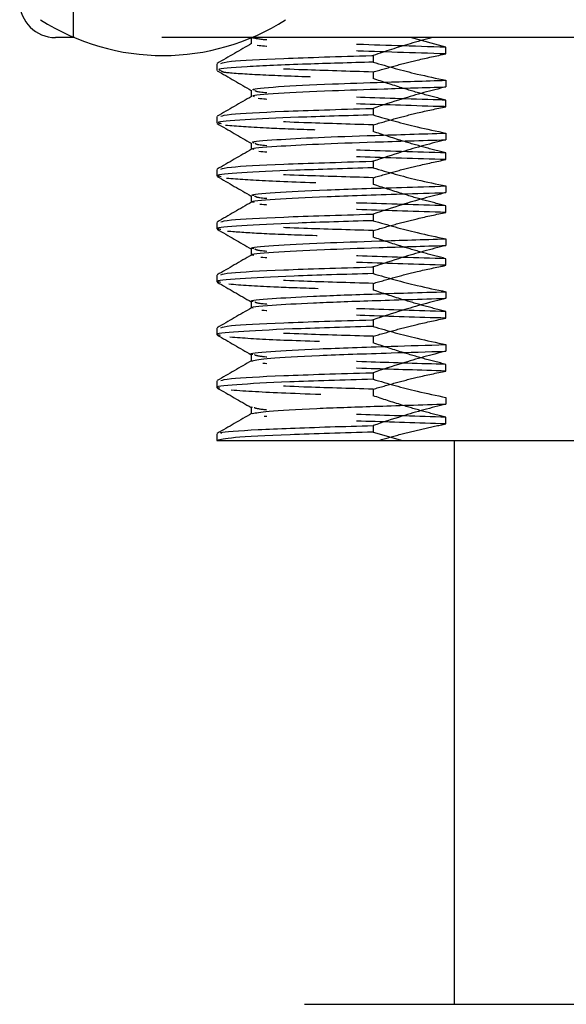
# Model space of a CAD drawing. Header units: inches. Extents: x 1907 to 2452, y -210 to -54.
# Tile 80 of 256: x 1944.146 to 1944.756, y -153.617 to -152.517. Entities that reach past the tile are written whole.
import ezdxf

# ---------------------------------------------------------------- set-up
doc = ezdxf.new("R2010")
doc.units = ezdxf.units.IN
doc.header["$LTSCALE"] = 0.5
doc.header["$MEASUREMENT"] = 0
doc.linetypes.add('HIDDEN', pattern=[0.225, 0.15, -0.075])
doc.layers.add('SID-M-H', color=4, linetype='HIDDEN')
doc.layers.add('SID-M-S', color=105, linetype='Continuous')

msp = doc.modelspace()

# ---------------------------------------------------------------- linework, layer by layer
at = {"layer": 'SID-M-H'}
for p, q in [((1944.20626, -152.53715), (1944.20626, -152.17715)), ((1944.40462, -152.53685), (1944.40462, -152.53715)), ((1944.40504, -152.53715), (1944.20748, -152.53715)), ((1944.40462, -152.54404), (1944.40462, -152.54423)), ((1944.62199, -152.54793), (1944.58223, -152.53715)), ((1944.62199, -152.55532), (1944.62199, -152.54793)), ((1944.54068, -152.5756), (1944.54068, -152.58299)), ((1944.40462, -152.59611), (1944.40496, -152.59631)), ((1944.40836, -152.6033), (1944.40752, -152.60288)), ((1944.40462, -152.60309), (1944.40462, -152.60329)), ((1944.62199, -152.61437), (1944.62199, -152.60699)), ((1944.54068, -152.63466), (1944.54068, -152.64204)), ((1944.40462, -152.65516), (1944.40496, -152.65536)), ((1944.40462, -152.66215), (1944.40462, -152.66235)), ((1944.40809, -152.66235), (1944.40704, -152.66194)), ((1944.62199, -152.67343), (1944.62199, -152.66605)), ((1944.54068, -152.69371), (1944.54068, -152.7011)), ((1944.40462, -152.71422), (1944.40496, -152.71442)), ((1944.40462, -152.7212), (1944.40462, -152.7214)), ((1944.40776, -152.72141), (1944.40651, -152.72099)), ((1944.62199, -152.73248), (1944.62199, -152.7251)), ((1944.54068, -152.75277), (1944.54068, -152.76015)), ((1944.40462, -152.77327), (1944.40496, -152.77347)), ((1944.40462, -152.78026), (1944.40462, -152.78046)), ((1944.40738, -152.78047), (1944.40592, -152.78005)), ((1944.62199, -152.79154), (1944.62199, -152.78416)), ((1944.54068, -152.81182), (1944.54068, -152.81921)), ((1944.40462, -152.83233), (1944.40496, -152.83253)), ((1944.40462, -152.83931), (1944.40462, -152.83951)), ((1944.40693, -152.83952), (1944.40527, -152.8391)), ((1944.62199, -152.85059), (1944.62199, -152.84321)), ((1944.54068, -152.87088), (1944.54068, -152.87826)), ((1944.40462, -152.89138), (1944.40496, -152.89158)), ((1944.40462, -152.89837), (1944.40462, -152.89857)), ((1944.62199, -152.90965), (1944.62199, -152.90227)), ((1944.54068, -152.92993), (1944.54068, -152.93732)), ((1944.40462, -152.95044), (1944.40496, -152.95064)), ((1944.40462, -152.95742), (1944.40462, -152.95762)), ((1944.62199, -152.9687), (1944.62199, -152.96132))]:
    msp.add_line(p, q, dxfattribs=at)
for points, knots in [([(1944.62199, -152.54793), (1944.58533, -152.54681), (1944.52139, -152.54485), (1944.45577, -152.54222), (1944.415, -152.53961), (1944.40819, -152.53796), (1944.40481, -152.53715)], [0, 0, 0, 0, 0.3071964, 0.5358253, 0.7693737, 1, 1, 1, 1]), ([(1944.62199, -152.55532), (1944.58555, -152.5542), (1944.51678, -152.55208), (1944.44324, -152.54911), (1944.42203, -152.54707), (1944.41133, -152.54604)], [0, 0, 0, 0, 0.3584004, 0.6763485, 1, 1, 1, 1]), ([(1944.54068, -152.5756), (1944.54884, -152.57323), (1944.56516, -152.56849), (1944.59223, -152.56153), (1944.61127, -152.55756), (1944.62199, -152.55532)], [0, 0, 0, 0, 0.3040477, 0.6081019, 1, 1, 1, 1]), ([(1944.54068, -152.5756), (1944.51337, -152.5748), (1944.45127, -152.57298), (1944.39057, -152.56998), (1944.36103, -152.56769), (1944.36801, -152.56651), (1944.36883, -152.56637)], [0, 0, 0, 0, 0.2688401, 0.6113317, 0.9538259, 1, 1, 1, 1]), ([(1944.37125, -152.57414), (1944.37134, -152.57465), (1944.37156, -152.57596), (1944.40558, -152.57821), (1944.46112, -152.58064), (1944.51427, -152.58221), (1944.54068, -152.58299)], [0, 0, 0, 0, 0.178128, 0.4550695, 0.7292502, 1, 1, 1, 1]), ([(1944.62199, -152.60699), (1944.61376, -152.60488), (1944.5973, -152.60067), (1944.57016, -152.59272), (1944.55139, -152.58652), (1944.54068, -152.58299)], [0, 0, 0, 0, 0.300578, 0.6011486, 1, 1, 1, 1]), ([(1944.62199, -152.60699), (1944.61938, -152.60691), (1944.58284, -152.60582), (1944.51741, -152.60376), (1944.44799, -152.60092), (1944.40972, -152.59828), (1944.40932, -152.59682), (1944.40918, -152.59632)], [0, 0, 0, 0, 0.0214038, 0.2994362, 0.5744179, 0.8546883, 1, 1, 1, 1]), ([(1944.62199, -152.61437), (1944.61938, -152.61429), (1944.58283, -152.61321), (1944.51815, -152.61115), (1944.44538, -152.60829), (1944.42337, -152.60625), (1944.41226, -152.60522)], [0, 0, 0, 0, 0.025043, 0.3503456, 0.6720789, 1, 1, 1, 1]), ([(1944.54068, -152.63466), (1944.54884, -152.63229), (1944.56516, -152.62754), (1944.59223, -152.62059), (1944.61127, -152.61661), (1944.62199, -152.61437)], [0, 0, 0, 0, 0.3040477, 0.6081019, 1, 1, 1, 1]), ([(1944.54068, -152.63466), (1944.51337, -152.63386), (1944.45127, -152.63203), (1944.39057, -152.62903), (1944.36103, -152.62675), (1944.36801, -152.62557), (1944.36883, -152.62543)], [0, 0, 0, 0, 0.2688401, 0.6113317, 0.9538259, 1, 1, 1, 1]), ([(1944.37582, -152.63487), (1944.38866, -152.6359), (1944.41052, -152.63765), (1944.47178, -152.64), (1944.51776, -152.64136), (1944.54068, -152.64204)], [0, 0, 0, 0, 0.4164601, 0.709091, 1, 1, 1, 1]), ([(1944.62199, -152.66605), (1944.61376, -152.66394), (1944.5973, -152.65973), (1944.57016, -152.65178), (1944.55139, -152.64558), (1944.54068, -152.64204)], [0, 0, 0, 0, 0.300578, 0.6011486, 1, 1, 1, 1]), ([(1944.62199, -152.66605), (1944.58841, -152.66502), (1944.52171, -152.66297), (1944.45067, -152.66012), (1944.4105, -152.65742), (1944.40948, -152.65592), (1944.40911, -152.65538)], [0, 0, 0, 0, 0.2833042, 0.5627356, 0.843061, 1, 1, 1, 1]), ([(1944.62199, -152.67343), (1944.58863, -152.6724), (1944.52236, -152.67036), (1944.44811, -152.66749), (1944.42487, -152.66543), (1944.41324, -152.6644)], [0, 0, 0, 0, 0.3360423, 0.6674909, 1, 1, 1, 1]), ([(1944.54068, -152.69371), (1944.54884, -152.69134), (1944.56516, -152.6866), (1944.59223, -152.67964), (1944.61127, -152.67567), (1944.62199, -152.67343)], [0, 0, 0, 0, 0.3040477, 0.6081019, 1, 1, 1, 1]), ([(1944.54068, -152.69371), (1944.51337, -152.69291), (1944.45127, -152.69109), (1944.39057, -152.68809), (1944.36103, -152.6858), (1944.36801, -152.68462), (1944.36883, -152.68448)], [0, 0, 0, 0, 0.2688401, 0.6113317, 0.9538259, 1, 1, 1, 1]), ([(1944.37698, -152.69405), (1944.39036, -152.69508), (1944.41683, -152.69712), (1944.48261, -152.69938), (1944.52801, -152.70072), (1944.54068, -152.7011)], [0, 0, 0, 0, 0.4240018, 0.8392119, 1, 1, 1, 1]), ([(1944.62199, -152.7251), (1944.61376, -152.72299), (1944.5973, -152.71878), (1944.57016, -152.71083), (1944.55139, -152.70463), (1944.54068, -152.7011)], [0, 0, 0, 0, 0.300578, 0.6011486, 1, 1, 1, 1]), ([(1944.62199, -152.7251), (1944.58917, -152.72409), (1944.52379, -152.72209), (1944.45276, -152.71929), (1944.41132, -152.71656), (1944.40962, -152.71501), (1944.40898, -152.71443)], [0, 0, 0, 0, 0.2767126, 0.5511798, 0.8314603, 1, 1, 1, 1]), ([(1944.62199, -152.73248), (1944.58937, -152.73148), (1944.5244, -152.72948), (1944.45032, -152.72665), (1944.42638, -152.72461), (1944.41428, -152.72358)], [0, 0, 0, 0, 0.3328032, 0.6629058, 1, 1, 1, 1]), ([(1944.54068, -152.75277), (1944.54884, -152.7504), (1944.56516, -152.74565), (1944.59223, -152.7387), (1944.61127, -152.73472), (1944.62199, -152.73248)], [0, 0, 0, 0, 0.3040477, 0.6081019, 1, 1, 1, 1]), ([(1944.54068, -152.75277), (1944.51337, -152.75197), (1944.45127, -152.75014), (1944.39057, -152.74714), (1944.36103, -152.74486), (1944.36801, -152.74368), (1944.36883, -152.74354)], [0, 0, 0, 0, 0.2688401, 0.6113317, 0.9538259, 1, 1, 1, 1]), ([(1944.3782, -152.75323), (1944.38845, -152.75403), (1944.40881, -152.75562), (1944.46542, -152.75792), (1944.51568, -152.75941), (1944.54068, -152.76015)], [0, 0, 0, 0, 0.3373267, 0.6703807, 1, 1, 1, 1]), ([(1944.62199, -152.78416), (1944.61376, -152.78205), (1944.5973, -152.77784), (1944.57016, -152.76989), (1944.55139, -152.76369), (1944.54068, -152.76015)], [0, 0, 0, 0, 0.300578, 0.6011486, 1, 1, 1, 1]), ([(1944.62199, -152.78416), (1944.58946, -152.78316), (1944.5249, -152.78118), (1944.45434, -152.77842), (1944.41212, -152.77568), (1944.40973, -152.77411), (1944.40879, -152.77349)], [0, 0, 0, 0, 0.2741451, 0.5440727, 0.8198475, 1, 1, 1, 1]), ([(1944.62199, -152.79154), (1944.58966, -152.79054), (1944.52548, -152.78856), (1944.45204, -152.78578), (1944.42769, -152.78377), (1944.41539, -152.78276)], [0, 0, 0, 0, 0.3343856, 0.6636268, 1, 1, 1, 1]), ([(1944.54068, -152.81182), (1944.54884, -152.80945), (1944.56516, -152.80471), (1944.59223, -152.79775), (1944.61127, -152.79378), (1944.62199, -152.79154)], [0, 0, 0, 0, 0.3040477, 0.6081019, 1, 1, 1, 1]), ([(1944.54068, -152.81182), (1944.51337, -152.81102), (1944.45127, -152.8092), (1944.39057, -152.8062), (1944.36103, -152.80391), (1944.36801, -152.80273), (1944.36883, -152.80259)], [0, 0, 0, 0, 0.2688401, 0.6113317, 0.9538259, 1, 1, 1, 1]), ([(1944.37949, -152.81241), (1944.39385, -152.81344), (1944.41739, -152.81513), (1944.47755, -152.81733), (1944.51964, -152.81858), (1944.54068, -152.81921)], [0, 0, 0, 0, 0.4389526, 0.7196016, 1, 1, 1, 1]), ([(1944.62199, -152.84321), (1944.61376, -152.84111), (1944.5973, -152.83689), (1944.57016, -152.82894), (1944.55139, -152.82274), (1944.54068, -152.81921)], [0, 0, 0, 0, 0.300578, 0.6011486, 1, 1, 1, 1]), ([(1944.62199, -152.84321), (1944.59037, -152.84224), (1944.52764, -152.84032), (1944.45691, -152.8376), (1944.413, -152.83484), (1944.40983, -152.83321), (1944.40854, -152.83254)], [0, 0, 0, 0, 0.2662837, 0.528102, 0.8082216, 1, 1, 1, 1]), ([(1944.62199, -152.85059), (1944.59055, -152.84962), (1944.52819, -152.8477), (1944.45473, -152.84497), (1944.42956, -152.84297), (1944.41655, -152.84194)], [0, 0, 0, 0, 0.3294686, 0.6534124, 1, 1, 1, 1]), ([(1944.54068, -152.87088), (1944.54884, -152.86851), (1944.56516, -152.86376), (1944.59223, -152.85681), (1944.61127, -152.85283), (1944.62199, -152.85059)], [0, 0, 0, 0, 0.3040477, 0.6081019, 1, 1, 1, 1]), ([(1944.54068, -152.87088), (1944.51337, -152.87008), (1944.45127, -152.86825), (1944.39057, -152.86525), (1944.36103, -152.86297), (1944.36801, -152.86179), (1944.36883, -152.86165)], [0, 0, 0, 0, 0.2688401, 0.6113317, 0.9538259, 1, 1, 1, 1]), ([(1944.38085, -152.87159), (1944.39573, -152.87262), (1944.42518, -152.87466), (1944.49041, -152.87678), (1944.53201, -152.87801), (1944.54068, -152.87826)], [0, 0, 0, 0, 0.44735275, 0.88487298, 1, 1, 1, 1]), ([(1944.62199, -152.90227), (1944.61376, -152.90016), (1944.5973, -152.89595), (1944.57016, -152.888), (1944.55139, -152.8818), (1944.54068, -152.87826)], [0, 0, 0, 0, 0.300578, 0.6011486, 1, 1, 1, 1]), ([(1944.40644, -152.89857), (1944.4053, -152.89846), (1944.40403, -152.89833), (1944.40509, -152.89819), (1944.40521, -152.89818)], [0, 0, 0, 0, 0.8839493, 1, 1, 1, 1]), ([(1944.62199, -152.90227), (1944.5931, -152.90138), (1944.53161, -152.89949), (1944.46012, -152.89682), (1944.41388, -152.89398), (1944.40991, -152.8923), (1944.40824, -152.8916)], [0, 0, 0, 0, 0.2427192, 0.5165721, 0.7965811, 1, 1, 1, 1]), ([(1944.62199, -152.90965), (1944.59326, -152.90876), (1944.5321, -152.90688), (1944.45788, -152.90419), (1944.43124, -152.90215), (1944.41777, -152.90112)], [0, 0, 0, 0, 0.3047012, 0.6484865, 1, 1, 1, 1]), ([(1944.54068, -152.92993), (1944.54884, -152.92756), (1944.56516, -152.92282), (1944.59223, -152.91586), (1944.61127, -152.91189), (1944.62199, -152.90965)], [0, 0, 0, 0, 0.3040477, 0.6081019, 1, 1, 1, 1]), ([(1944.54068, -152.92993), (1944.51337, -152.92913), (1944.45127, -152.92731), (1944.39057, -152.92431), (1944.36103, -152.92202), (1944.36801, -152.92084), (1944.36883, -152.9207)], [0, 0, 0, 0, 0.2688401, 0.6113317, 0.9538259, 1, 1, 1, 1]), ([(1944.38227, -152.93077), (1944.39944, -152.93191), (1944.43344, -152.93416), (1944.50517, -152.93627), (1944.54068, -152.93732)], [0, 0, 0, 0, 0.50498799, 1, 1, 1, 1]), ([(1944.62199, -152.96132), (1944.61376, -152.95922), (1944.5973, -152.955), (1944.57016, -152.94705), (1944.55139, -152.94085), (1944.54068, -152.93732)], [0, 0, 0, 0, 0.300578, 0.6011486, 1, 1, 1, 1]), ([(1944.62199, -152.96132), (1944.59077, -152.96036), (1944.52887, -152.95846), (1944.45957, -152.95583), (1944.41456, -152.95306), (1944.40994, -152.9514), (1944.40787, -152.95065)], [0, 0, 0, 0, 0.2627298, 0.5209016, 0.784943, 1, 1, 1, 1]), ([(1944.62199, -152.9687), (1944.59094, -152.96775), (1944.52937, -152.96585), (1944.45762, -152.9632), (1944.432, -152.96127), (1944.41905, -152.9603)], [0, 0, 0, 0, 0.334712, 0.6636172, 1, 1, 1, 1]), ([(1944.54691, -152.98715), (1944.55508, -152.98483), (1944.57157, -152.98015), (1944.5966, -152.97394), (1944.61352, -152.97045), (1944.62199, -152.9687)], [0, 0, 0, 0, 0.3295884, 0.6646255, 1, 1, 1, 1])]:
    msp.add_open_spline(points, degree=3, knots=knots, dxfattribs=at)
at = {"layer": 'SID-M-S'}
for p, q in [((1944.20626, -152.53715), (1944.20626, -152.53663)), ((1944.20748, -152.53715), (1944.18626, -152.53715)), ((1944.40462, -152.53715), (1944.40462, -152.54404)), ((1945.10748, -152.53715), (1944.40504, -152.53715)), ((1944.54068, -152.55716), (1944.54068, -152.56454)), ((1944.36626, -152.56637), (1944.36626, -152.57377)), ((1944.62199, -152.58483), (1944.62199, -152.59221)), ((1944.40462, -152.59591), (1944.40462, -152.60309)), ((1944.54068, -152.61621), (1944.54068, -152.62359)), ((1944.36626, -152.62543), (1944.36626, -152.63283)), ((1944.62199, -152.64388), (1944.62199, -152.65126)), ((1944.40462, -152.65496), (1944.40462, -152.66215)), ((1944.54068, -152.67527), (1944.54068, -152.68265)), ((1944.36626, -152.68448), (1944.36626, -152.69188)), ((1944.62199, -152.70294), (1944.62199, -152.71032)), ((1944.40462, -152.71402), (1944.40462, -152.7212)), ((1944.54068, -152.73432), (1944.54068, -152.7417)), ((1944.36626, -152.74354), (1944.36626, -152.75094)), ((1944.62199, -152.76199), (1944.62199, -152.76937)), ((1944.40462, -152.77307), (1944.40462, -152.78026)), ((1944.54068, -152.79338), (1944.54068, -152.80076)), ((1944.36626, -152.80259), (1944.36626, -152.80999)), ((1944.62199, -152.82105), (1944.62199, -152.82843)), ((1944.40462, -152.83213), (1944.40462, -152.83931)), ((1944.54068, -152.85243), (1944.54068, -152.85982)), ((1944.36626, -152.86165), (1944.36626, -152.86905)), ((1944.62199, -152.8801), (1944.62199, -152.88748)), ((1944.40462, -152.89118), (1944.40462, -152.89837)), ((1944.36626, -152.9207), (1944.36626, -152.9281)), ((1944.54068, -152.91149), (1944.54068, -152.91887)), ((1944.62199, -152.93916), (1944.62199, -152.94654)), ((1944.40462, -152.95024), (1944.40462, -152.95742)), ((1944.40589, -152.95025), (1944.40473, -152.95001)), ((1944.54068, -152.97054), (1944.54068, -152.97793)), ((1944.36626, -152.97977), (1944.36626, -152.98715)), ((1944.54068, -152.97793), (1944.57361, -152.98715)), ((1944.57361, -152.98715), (1944.90501, -152.98715)), ((1944.63126, -152.98715), (1944.63126, -153.61715)), ((1944.46393, -153.61715), (1945.04859, -153.61715))]:
    msp.add_line(p, q, dxfattribs=at)
for centre, radius, start, end in [((1944.18626, -152.49715), 0.04, 180, 270), ((1944.30626, -152.30322), 0.25393, 237.40241, 302.59759)]:
    msp.add_arc(centre, radius, start, end, dxfattribs=at)
for points, knots in [([(1944.40498, -152.54383), (1944.39858, -152.54752), (1944.38579, -152.55492), (1944.37299, -152.56231), (1944.36659, -152.56601)], [0, 0, 0, 0, 0.4999824, 1, 1, 1, 1]), ([(1944.60639, -152.53715), (1944.5982, -152.5394), (1944.58307, -152.54357), (1944.56118, -152.55032), (1944.54751, -152.55488), (1944.54068, -152.55716)], [0, 0, 0, 0, 0.3710162, 0.6854447, 1, 1, 1, 1]), ([(1944.37085, -152.56598), (1944.37287, -152.56521), (1944.37763, -152.56342), (1944.43669, -152.56032), (1944.50193, -152.55829), (1944.54026, -152.55717), (1944.54068, -152.55716)], [0, 0, 0, 0, 0.2648204, 0.6226735, 0.9958672, 1, 1, 1, 1]), ([(1944.54068, -152.56454), (1944.5148, -152.5653), (1944.45634, -152.56702), (1944.39589, -152.56981), (1944.36454, -152.57218), (1944.36926, -152.57346), (1944.37041, -152.57377)], [0, 0, 0, 0, 0.25442137, 0.57467258, 0.89625104, 1, 1, 1, 1]), ([(1944.54068, -152.56454), (1944.54884, -152.56691), (1944.56516, -152.57166), (1944.59223, -152.57861), (1944.61127, -152.58259), (1944.62199, -152.58483)], [0, 0, 0, 0, 0.3040477, 0.6081019, 1, 1, 1, 1]), ([(1944.36657, -152.57412), (1944.37297, -152.57782), (1944.38565, -152.58515), (1944.39833, -152.59248), (1944.40462, -152.59611)], [0, 0, 0, 0, 0.5045229, 1, 1, 1, 1]), ([(1944.40836, -152.59592), (1944.40733, -152.59561), (1944.40308, -152.59433), (1944.43109, -152.59196), (1944.48471, -152.58925), (1944.55154, -152.58699), (1944.59833, -152.58555), (1944.62199, -152.58483)], [0, 0, 0, 0, 0.0866616, 0.3552305, 0.6226907, 0.8092274, 1, 1, 1, 1]), ([(1944.40497, -152.60289), (1944.39857, -152.60658), (1944.38578, -152.61398), (1944.37298, -152.62137), (1944.36658, -152.62507)], [0, 0, 0, 0, 0.4999826, 1, 1, 1, 1]), ([(1944.40752, -152.60288), (1944.40703, -152.60271), (1944.40377, -152.60157), (1944.43152, -152.59934), (1944.48464, -152.59663), (1944.55156, -152.59437), (1944.59834, -152.59293), (1944.62199, -152.59221)], [0, 0, 0, 0, 0.05025, 0.3295259, 0.60764882, 0.80162199, 1, 1, 1, 1]), ([(1944.62199, -152.59221), (1944.61376, -152.59431), (1944.5973, -152.59852), (1944.57016, -152.60648), (1944.55139, -152.61268), (1944.54068, -152.61621)], [0, 0, 0, 0, 0.300578, 0.6011486, 1, 1, 1, 1]), ([(1944.54068, -152.62359), (1944.5112, -152.62447), (1944.45174, -152.62622), (1944.39274, -152.62907), (1944.36322, -152.63144), (1944.36937, -152.6328), (1944.37116, -152.6332)], [0, 0, 0, 0, 0.2800237, 0.5647616, 0.8733289, 1, 1, 1, 1]), ([(1944.37082, -152.62504), (1944.37284, -152.62427), (1944.3776, -152.62248), (1944.43669, -152.61938), (1944.50193, -152.61734), (1944.54026, -152.61623), (1944.54068, -152.61621)], [0, 0, 0, 0, 0.2653044, 0.6229219, 0.9958699, 1, 1, 1, 1]), ([(1944.54068, -152.62359), (1944.54884, -152.62597), (1944.56516, -152.63071), (1944.59223, -152.63767), (1944.61127, -152.64164), (1944.62199, -152.64388)], [0, 0, 0, 0, 0.3040477, 0.6081019, 1, 1, 1, 1]), ([(1944.36657, -152.63318), (1944.37297, -152.63687), (1944.38565, -152.6442), (1944.39833, -152.65153), (1944.40462, -152.65516)], [0, 0, 0, 0, 0.5045229, 1, 1, 1, 1]), ([(1944.40809, -152.65497), (1944.40708, -152.6547), (1944.4025, -152.65346), (1944.42743, -152.65133), (1944.47599, -152.64866), (1944.54091, -152.64638), (1944.59477, -152.64472), (1944.62199, -152.64388)], [0, 0, 0, 0, 0.0756972, 0.3439998, 0.5641152, 0.7796725, 1, 1, 1, 1]), ([(1944.40704, -152.66194), (1944.40662, -152.6618), (1944.4031, -152.6607), (1944.4278, -152.65871), (1944.47591, -152.65604), (1944.54094, -152.65376), (1944.59478, -152.6521), (1944.62199, -152.65126)], [0, 0, 0, 0, 0.0388055, 0.3178169, 0.5467177, 0.7708786, 1, 1, 1, 1]), ([(1944.62199, -152.65126), (1944.61376, -152.65337), (1944.5973, -152.65758), (1944.57016, -152.66553), (1944.55139, -152.67173), (1944.54068, -152.67527)], [0, 0, 0, 0, 0.300578, 0.6011486, 1, 1, 1, 1]), ([(1944.40497, -152.66194), (1944.39857, -152.66564), (1944.38578, -152.67303), (1944.37298, -152.68043), (1944.36658, -152.68413)], [0, 0, 0, 0, 0.4999826, 1, 1, 1, 1]), ([(1944.37082, -152.68409), (1944.37284, -152.68333), (1944.3776, -152.68153), (1944.43669, -152.67843), (1944.50193, -152.6764), (1944.54026, -152.67528), (1944.54068, -152.67527)], [0, 0, 0, 0, 0.2653044, 0.6229219, 0.9958699, 1, 1, 1, 1]), ([(1944.54068, -152.68265), (1944.51, -152.68356), (1944.4481, -152.68539), (1944.39031, -152.6883), (1944.36284, -152.69061), (1944.36923, -152.6919), (1944.371, -152.69226)], [0, 0, 0, 0, 0.2919517, 0.5891549, 0.8858324, 1, 1, 1, 1]), ([(1944.54068, -152.68265), (1944.54884, -152.68502), (1944.56516, -152.68977), (1944.59223, -152.69672), (1944.61127, -152.7007), (1944.62199, -152.70294)], [0, 0, 0, 0, 0.3040477, 0.6081019, 1, 1, 1, 1]), ([(1944.36657, -152.69223), (1944.37297, -152.69593), (1944.38565, -152.70326), (1944.39833, -152.71059), (1944.40462, -152.71422)], [0, 0, 0, 0, 0.5045229, 1, 1, 1, 1]), ([(1944.40651, -152.72099), (1944.40618, -152.7209), (1944.40246, -152.71983), (1944.42817, -152.71771), (1944.4841, -152.71469), (1944.55549, -152.71234), (1944.60522, -152.71083), (1944.62199, -152.71032)], [0, 0, 0, 0, 0.0274016, 0.3062948, 0.5851793, 0.8600423, 1, 1, 1, 1]), ([(1944.40777, -152.71403), (1944.40682, -152.7138), (1944.40195, -152.71259), (1944.42768, -152.71033), (1944.48424, -152.70731), (1944.55548, -152.70496), (1944.60521, -152.70345), (1944.62199, -152.70294)], [0, 0, 0, 0, 0.064803, 0.3329713, 0.6011312, 0.8654243, 1, 1, 1, 1]), ([(1944.62199, -152.71032), (1944.61376, -152.71242), (1944.5973, -152.71663), (1944.57016, -152.72459), (1944.55139, -152.73079), (1944.54068, -152.73432)], [0, 0, 0, 0, 0.300578, 0.6011486, 1, 1, 1, 1]), ([(1944.40497, -152.721), (1944.39857, -152.72469), (1944.38578, -152.73209), (1944.37298, -152.73948), (1944.36658, -152.74318)], [0, 0, 0, 0, 0.4999826, 1, 1, 1, 1]), ([(1944.37082, -152.74315), (1944.37284, -152.74238), (1944.3776, -152.74059), (1944.43669, -152.73749), (1944.50193, -152.73545), (1944.54026, -152.73434), (1944.54068, -152.73432)], [0, 0, 0, 0, 0.2653044, 0.6229219, 0.9958699, 1, 1, 1, 1]), ([(1944.54068, -152.7417), (1944.51103, -152.74258), (1944.44889, -152.74441), (1944.38989, -152.74736), (1944.36219, -152.74971), (1944.36907, -152.75099), (1944.37078, -152.75131)], [0, 0, 0, 0, 0.2817507, 0.590347, 0.8983201, 1, 1, 1, 1]), ([(1944.54068, -152.7417), (1944.54884, -152.74408), (1944.56516, -152.74882), (1944.59223, -152.75578), (1944.61127, -152.75975), (1944.62199, -152.76199)], [0, 0, 0, 0, 0.3040477, 0.6081019, 1, 1, 1, 1]), ([(1944.36657, -152.75129), (1944.37297, -152.75498), (1944.38565, -152.76231), (1944.39833, -152.76964), (1944.40462, -152.77327)], [0, 0, 0, 0, 0.5045229, 1, 1, 1, 1]), ([(1944.40738, -152.77308), (1944.40652, -152.77289), (1944.40141, -152.77172), (1944.42604, -152.76951), (1944.47702, -152.7667), (1944.54563, -152.76434), (1944.59635, -152.76278), (1944.62199, -152.76199)], [0, 0, 0, 0, 0.0538921, 0.321706, 0.590062, 0.7927093, 1, 1, 1, 1]), ([(1944.40592, -152.78005), (1944.40571, -152.77999), (1944.40182, -152.77897), (1944.42658, -152.7769), (1944.47691, -152.77408), (1944.54566, -152.77172), (1944.59636, -152.77016), (1944.62199, -152.76937)], [0, 0, 0, 0, 0.0159969, 0.2945378, 0.5736425, 0.7844066, 1, 1, 1, 1]), ([(1944.62199, -152.76937), (1944.61376, -152.77148), (1944.5973, -152.77569), (1944.57016, -152.78364), (1944.55139, -152.78984), (1944.54068, -152.79338)], [0, 0, 0, 0, 0.300578, 0.6011486, 1, 1, 1, 1]), ([(1944.40497, -152.78005), (1944.39857, -152.78375), (1944.38578, -152.79114), (1944.37298, -152.79854), (1944.36658, -152.80224)], [0, 0, 0, 0, 0.4999826, 1, 1, 1, 1]), ([(1944.54068, -152.80076), (1944.50931, -152.80169), (1944.44599, -152.80356), (1944.388, -152.80656), (1944.3617, -152.80884), (1944.36888, -152.81009), (1944.3705, -152.81037)], [0, 0, 0, 0, 0.298811, 0.6031599, 0.9108018, 1, 1, 1, 1]), ([(1944.37082, -152.8022), (1944.37284, -152.80144), (1944.3776, -152.79964), (1944.43669, -152.79654), (1944.50193, -152.79451), (1944.54026, -152.79339), (1944.54068, -152.79338)], [0, 0, 0, 0, 0.2653044, 0.6229219, 0.9958699, 1, 1, 1, 1]), ([(1944.54068, -152.80076), (1944.54884, -152.80313), (1944.56516, -152.80788), (1944.59223, -152.81483), (1944.61127, -152.81881), (1944.62199, -152.82105)], [0, 0, 0, 0, 0.3040477, 0.6081019, 1, 1, 1, 1]), ([(1944.36657, -152.81034), (1944.37297, -152.81404), (1944.38565, -152.82137), (1944.39833, -152.8287), (1944.40462, -152.83233)], [0, 0, 0, 0, 0.50452294, 1, 1, 1, 1]), ([(1944.40694, -152.83214), (1944.4062, -152.83198), (1944.40088, -152.83086), (1944.42315, -152.82884), (1944.46994, -152.82606), (1944.537, -152.82366), (1944.59347, -152.82193), (1944.62199, -152.82105)], [0, 0, 0, 0, 0.0430311, 0.3105197, 0.5421671, 0.7687078, 1, 1, 1, 1]), ([(1944.40527, -152.8391), (1944.4052, -152.83908), (1944.40118, -152.8381), (1944.42365, -152.83622), (1944.46982, -152.83344), (1944.53703, -152.83105), (1944.59348, -152.82931), (1944.62199, -152.82843)], [0, 0, 0, 0, 0.00462317, 0.28284748, 0.523792, 0.75942489, 1, 1, 1, 1]), ([(1944.62199, -152.82843), (1944.61376, -152.83053), (1944.5973, -152.83475), (1944.57016, -152.8427), (1944.55139, -152.8489), (1944.54068, -152.85243)], [0, 0, 0, 0, 0.300578, 0.6011486, 1, 1, 1, 1]), ([(1944.40497, -152.83911), (1944.39857, -152.8428), (1944.38578, -152.8502), (1944.37298, -152.85759), (1944.36658, -152.86129)], [0, 0, 0, 0, 0.4999826, 1, 1, 1, 1]), ([(1944.37082, -152.86126), (1944.37284, -152.86049), (1944.3776, -152.8587), (1944.43669, -152.8556), (1944.50193, -152.85356), (1944.54026, -152.85245), (1944.54068, -152.85243)], [0, 0, 0, 0, 0.26530444, 0.62292189, 0.99586987, 1, 1, 1, 1]), ([(1944.54068, -152.85982), (1944.5403, -152.85983), (1944.50637, -152.86082), (1944.44454, -152.86267), (1944.38624, -152.86574), (1944.36124, -152.86797), (1944.36866, -152.86918), (1944.37014, -152.86942)], [0, 0, 0, 0, 0.00346868, 0.30682092, 0.61599329, 0.92327784, 1, 1, 1, 1]), ([(1944.54068, -152.85982), (1944.54884, -152.86219), (1944.56516, -152.86693), (1944.59223, -152.87389), (1944.61127, -152.87786), (1944.62199, -152.8801)], [0, 0, 0, 0, 0.3040477, 0.6081019, 1, 1, 1, 1]), ([(1944.36657, -152.8694), (1944.37297, -152.87309), (1944.38565, -152.88042), (1944.39833, -152.88775), (1944.40462, -152.89138)], [0, 0, 0, 0, 0.5045229, 1, 1, 1, 1]), ([(1944.40644, -152.89119), (1944.40585, -152.89108), (1944.40037, -152.88999), (1944.42301, -152.88788), (1944.47526, -152.88482), (1944.54756, -152.88238), (1944.60115, -152.88074), (1944.62199, -152.8801)], [0, 0, 0, 0, 0.0322216, 0.2994566, 0.5683338, 0.8321481, 1, 1, 1, 1]), ([(1944.40521, -152.89818), (1944.40994, -152.89721), (1944.41951, -152.89525), (1944.47627, -152.8922), (1944.54742, -152.88976), (1944.60111, -152.88812), (1944.62199, -152.88748)], [0, 0, 0, 0, 0.2729662, 0.5520108, 0.825801, 1, 1, 1, 1]), ([(1944.62199, -152.88748), (1944.61376, -152.88959), (1944.5973, -152.8938), (1944.57016, -152.90175), (1944.55139, -152.90795), (1944.54068, -152.91149)], [0, 0, 0, 0, 0.300578, 0.6011486, 1, 1, 1, 1]), ([(1944.40497, -152.89816), (1944.39857, -152.90186), (1944.38578, -152.90926), (1944.37298, -152.91665), (1944.36658, -152.92035)], [0, 0, 0, 0, 0.4999826, 1, 1, 1, 1]), ([(1944.54068, -152.91887), (1944.50725, -152.91986), (1944.44143, -152.92181), (1944.38487, -152.92492), (1944.36077, -152.9271), (1944.36841, -152.92827), (1944.36973, -152.92848)], [0, 0, 0, 0, 0.3193473, 0.6288044, 0.9357421, 1, 1, 1, 1]), ([(1944.37082, -152.92032), (1944.37284, -152.91955), (1944.3776, -152.91775), (1944.43669, -152.91465), (1944.50193, -152.91262), (1944.54026, -152.9115), (1944.54068, -152.91149)], [0, 0, 0, 0, 0.2653044, 0.6229219, 0.9958699, 1, 1, 1, 1]), ([(1944.54068, -152.91887), (1944.54884, -152.92124), (1944.56516, -152.92599), (1944.59223, -152.93294), (1944.61127, -152.93692), (1944.62199, -152.93916)], [0, 0, 0, 0, 0.3040477, 0.6081019, 1, 1, 1, 1]), ([(1944.36657, -152.92845), (1944.37297, -152.93215), (1944.38565, -152.93948), (1944.39833, -152.94681), (1944.40462, -152.95044)], [0, 0, 0, 0, 0.50452294, 1, 1, 1, 1]), ([(1944.40587, -152.95723), (1944.40999, -152.9563), (1944.4185, -152.9544), (1944.47043, -152.95154), (1944.53954, -152.94907), (1944.59431, -152.94739), (1944.62199, -152.94654)], [0, 0, 0, 0, 0.26122779, 0.54048125, 0.7677611, 1, 1, 1, 1]), ([(1944.62199, -152.94654), (1944.61376, -152.94864), (1944.5973, -152.95286), (1944.57016, -152.96081), (1944.55139, -152.96701), (1944.54068, -152.97054)], [0, 0, 0, 0, 0.300578, 0.6011486, 1, 1, 1, 1]), ([(1944.40497, -152.95722), (1944.39857, -152.96091), (1944.38578, -152.96831), (1944.37298, -152.97571), (1944.36658, -152.9794)], [0, 0, 0, 0, 0.49998255, 1, 1, 1, 1]), ([(1944.37152, -152.9794), (1944.37076, -152.97905), (1944.36772, -152.97768), (1944.40793, -152.97508), (1944.47245, -152.97255), (1944.52425, -152.97103), (1944.54068, -152.97054)], [0, 0, 0, 0, 0.1198062, 0.4769279, 0.8340643, 1, 1, 1, 1]), ([(1944.54068, -152.97793), (1944.50776, -152.97891), (1944.44129, -152.9809), (1944.37875, -152.9841), (1944.3704, -152.98614), (1944.36626, -152.98715)], [0, 0, 0, 0, 0.33077576, 0.66804387, 1, 1, 1, 1]), ([(1944.36626, -152.98715), (1944.36675, -152.98715), (1944.3698, -152.98715), (1944.39647, -152.98715), (1944.4686, -152.98715), (1944.5394, -152.98715), (1944.57361, -152.98715)], [0, 0, 0, 0, 0.061296, 0.3811242, 0.7009438, 1, 1, 1, 1])]:
    msp.add_open_spline(points, degree=3, knots=knots, dxfattribs=at)

doc.saveas('drawing.dxf')
